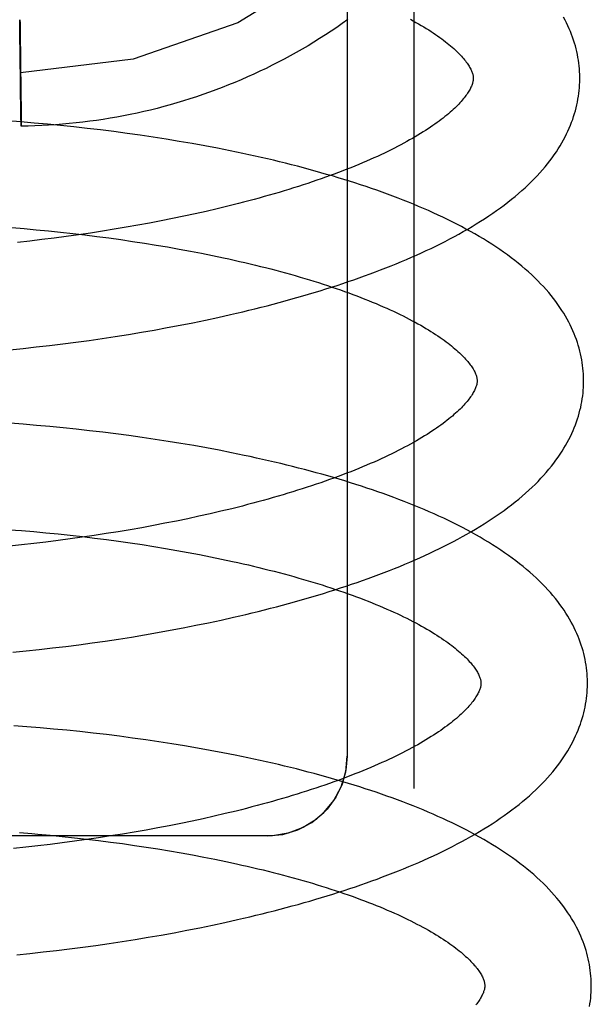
# Model space of a CAD drawing. Header units: inches. Extents: x 0 to 212, y 0 to 138.
# Tile 32 of 100: x 31.605 to 31.713, y 53.879 to 54.064. Entities that reach past the tile are written whole.
import ezdxf

# ---------------------------------------------------------------- set-up
doc = ezdxf.new("R2010")
doc.units = ezdxf.units.IN
doc.header["$LTSCALE"] = 11.6875
doc.header["$MEASUREMENT"] = 0
doc.linetypes.add('HIDDEN', pattern=[0.2, 0.1, -0.1])
doc.layers.add('DEFAULT_2', color=8, linetype='HIDDEN')

msp = doc.modelspace()

# ---------------------------------------------------------------- linework, layer by layer
at = {"layer": 'DEFAULT_2', "color": 8, "linetype": 'HIDDEN'}
for p, q in [((31.67919, 54.10885), (31.67919, 53.91952)), ((31.66669, 54.09854), (31.66669, 53.92563)), ((31.60522, 54.06354), (31.60523, 54.06391)), ((31.60523, 54.0632), (31.60522, 54.06354)), ((31.60523, 54.06385), (31.60524, 54.06379)), ((31.60524, 54.06158), (31.60523, 54.0632)), ((31.60524, 54.06379), (31.60524, 54.06367)), ((31.60524, 54.06367), (31.60525, 54.06339)), ((31.60525, 54.06339), (31.60527, 54.06228)), ((31.60527, 54.06228), (31.60536, 54.05555)), ((31.60533, 54.05227), (31.60524, 54.06158)), ((31.60536, 54.05555), (31.60546, 54.04623)), ((31.60543, 54.04553), (31.60533, 54.05227)), ((31.60545, 54.04443), (31.60543, 54.04553)), ((31.60546, 54.04623), (31.60547, 54.04461)), ((31.60537, 54.0447), (31.60287, 54.04489)), ((31.60788, 54.0445), (31.60537, 54.0447)), ((31.60545, 54.04414), (31.60545, 54.04443)), ((31.60546, 54.04403), (31.60545, 54.04414)), ((31.60547, 54.04428), (31.60546, 54.04391)), ((31.60546, 54.04397), (31.60546, 54.04403)), ((31.60547, 54.04461), (31.60547, 54.04428)), ((31.61038, 54.04427), (31.60788, 54.0445)), ((31.61288, 54.04403), (31.61038, 54.04427)), ((31.61538, 54.04377), (31.61288, 54.04403)), ((31.61788, 54.04349), (31.61538, 54.04377)), ((31.62037, 54.0432), (31.61788, 54.04349)), ((31.62286, 54.04289), (31.62037, 54.0432)), ((31.62534, 54.04256), (31.62286, 54.04289)), ((31.6278, 54.04221), (31.62534, 54.04256)), ((31.63026, 54.04184), (31.6278, 54.04221)), ((31.63271, 54.04146), (31.63026, 54.04184)), ((31.63514, 54.04106), (31.63271, 54.04146)), ((31.63756, 54.04064), (31.63514, 54.04106)), ((31.63996, 54.04021), (31.63756, 54.04064)), ((31.64427, 54.02888), (31.64224, 54.02839)), ((31.63601, 54.02699), (31.63388, 54.02655)), ((31.63811, 54.02744), (31.63601, 54.02699)), ((31.64019, 54.02791), (31.63811, 54.02744)), ((31.64224, 54.02839), (31.64019, 54.02791)), ((31.62737, 54.02531), (31.62517, 54.02492)), ((31.62956, 54.02571), (31.62737, 54.02531)), ((31.63173, 54.02612), (31.62956, 54.02571)), ((31.63388, 54.02655), (31.63173, 54.02612)), ((31.60371, 54.02486), (31.606, 54.02467)), ((31.606, 54.02467), (31.6083, 54.02447)), ((31.6083, 54.02447), (31.61059, 54.02425)), ((31.61059, 54.02425), (31.61288, 54.02401)), ((31.61288, 54.02401), (31.61516, 54.02376)), ((31.6162, 54.02352), (31.61393, 54.02321)), ((31.61516, 54.02376), (31.61743, 54.0235)), ((31.61846, 54.02385), (31.6162, 54.02352)), ((31.61743, 54.0235), (31.61969, 54.02322)), ((31.62071, 54.02419), (31.61846, 54.02385)), ((31.61969, 54.02322), (31.62194, 54.02292)), ((31.62294, 54.02455), (31.62071, 54.02419)), ((31.62517, 54.02492), (31.62294, 54.02455)), ((31.60709, 54.02235), (31.6048, 54.0221)), ((31.60937, 54.02262), (31.60709, 54.02235)), ((31.61166, 54.02291), (31.60937, 54.02262)), ((31.61393, 54.02321), (31.61166, 54.02291)), ((31.62194, 54.02292), (31.62418, 54.02261)), ((31.62418, 54.02261), (31.6264, 54.02229)), ((31.6264, 54.02229), (31.62861, 54.02195)), ((31.62861, 54.02195), (31.6308, 54.0216)), ((31.6308, 54.0216), (31.63297, 54.02123)), ((31.63297, 54.02123), (31.63512, 54.02085)), ((31.63512, 54.02085), (31.63724, 54.02046)), ((31.63724, 54.02046), (31.63935, 54.02005)), ((31.63935, 54.02005), (31.64142, 54.01963)), ((31.64241, 54.008), (31.64475, 54.00853)), ((31.63529, 54.00653), (31.63768, 54.007)), ((31.63768, 54.007), (31.64005, 54.00749)), ((31.64005, 54.00749), (31.64241, 54.008)), ((31.62314, 54.00442), (31.62559, 54.00481)), ((31.62559, 54.00481), (31.62803, 54.00521)), ((31.62803, 54.00521), (31.63046, 54.00564)), ((31.63046, 54.00564), (31.63288, 54.00608)), ((31.63288, 54.00608), (31.63529, 54.00653)), ((31.61079, 54.00274), (31.61326, 54.00304)), ((31.61326, 54.00304), (31.61574, 54.00336)), ((31.61574, 54.00336), (31.61821, 54.0037)), ((31.61821, 54.0037), (31.62068, 54.00405)), ((31.62068, 54.00405), (31.62314, 54.00442)), ((31.60335, 54.00193), (31.60583, 54.00218)), ((31.60583, 54.00218), (31.60831, 54.00245)), ((31.60831, 54.00245), (31.61079, 54.00274)), ((31.60587, 53.98793), (31.60339, 53.98812)), ((31.60836, 53.98772), (31.60587, 53.98793)), ((31.61085, 53.9875), (31.60836, 53.98772)), ((31.61334, 53.98726), (31.61085, 53.9875)), ((31.61582, 53.98701), (31.61334, 53.98726)), ((31.6183, 53.98673), (31.61582, 53.98701)), ((31.62078, 53.98644), (31.6183, 53.98673)), ((31.62325, 53.98614), (31.62078, 53.98644)), ((31.62571, 53.98581), (31.62325, 53.98614)), ((31.62817, 53.98547), (31.62571, 53.98581)), ((31.63061, 53.98511), (31.62817, 53.98547)), ((31.63304, 53.98473), (31.63061, 53.98511)), ((31.63546, 53.98434), (31.63304, 53.98473)), ((31.63786, 53.98393), (31.63546, 53.98434)), ((31.64025, 53.9835), (31.63786, 53.98393)), ((31.64263, 53.98305), (31.64025, 53.9835)), ((31.64298, 53.9716), (31.64093, 53.97112)), ((31.64501, 53.97209), (31.64298, 53.9716)), ((31.63462, 53.96977), (31.63247, 53.96934)), ((31.63675, 53.97021), (31.63462, 53.96977)), ((31.63885, 53.97066), (31.63675, 53.97021)), ((31.64093, 53.97112), (31.63885, 53.97066)), ((31.60553, 53.96798), (31.60782, 53.96779)), ((31.60782, 53.96779), (31.61011, 53.96757)), ((31.62369, 53.96776), (31.62145, 53.96741)), ((31.62591, 53.96814), (31.62369, 53.96776)), ((31.62811, 53.96852), (31.62591, 53.96814)), ((31.6303, 53.96892), (31.62811, 53.96852)), ((31.63247, 53.96934), (31.6303, 53.96892)), ((31.61011, 53.96757), (31.6124, 53.96735)), ((31.6124, 53.96612), (31.61011, 53.96583)), ((31.6124, 53.96735), (31.61468, 53.9671)), ((31.61467, 53.96642), (31.6124, 53.96612)), ((31.61694, 53.96673), (31.61467, 53.96642)), ((31.61468, 53.9671), (31.61696, 53.96685)), ((31.6192, 53.96706), (31.61694, 53.96673)), ((31.61696, 53.96685), (31.61922, 53.96658)), ((31.62145, 53.96741), (31.6192, 53.96706)), ((31.61922, 53.96658), (31.62148, 53.96629)), ((31.62148, 53.96629), (31.62372, 53.96599)), ((31.62372, 53.96599), (31.62595, 53.96567)), ((31.60554, 53.96531), (31.60325, 53.96507)), ((31.60783, 53.96556), (31.60554, 53.96531)), ((31.61011, 53.96583), (31.60783, 53.96556)), ((31.62595, 53.96567), (31.62817, 53.96534)), ((31.62817, 53.96534), (31.63037, 53.965)), ((31.63037, 53.965), (31.63255, 53.96464)), ((31.63255, 53.96464), (31.6347, 53.96426)), ((31.6347, 53.96426), (31.63684, 53.96388)), ((31.63684, 53.96388), (31.63896, 53.96348)), ((31.63896, 53.96348), (31.64104, 53.96307)), ((31.64104, 53.96307), (31.64311, 53.96264)), ((31.64065, 53.95068), (31.64301, 53.95118)), ((31.64301, 53.95118), (31.64536, 53.95171)), ((31.63105, 53.94882), (31.63347, 53.94926)), ((31.63347, 53.94926), (31.63588, 53.94971)), ((31.63588, 53.94971), (31.63827, 53.95019)), ((31.63827, 53.95019), (31.64065, 53.95068)), ((31.62125, 53.94724), (31.62371, 53.94761)), ((31.62371, 53.94761), (31.62617, 53.94799)), ((31.62617, 53.94799), (31.62861, 53.9484)), ((31.62861, 53.9484), (31.63105, 53.94882)), ((31.60638, 53.94537), (31.60886, 53.94564)), ((31.60886, 53.94564), (31.61134, 53.94593)), ((31.61134, 53.94593), (31.61382, 53.94623)), ((31.61382, 53.94623), (31.6163, 53.94655)), ((31.6163, 53.94655), (31.61878, 53.94688)), ((31.61878, 53.94688), (31.62125, 53.94724)), ((31.6039, 53.94512), (31.60638, 53.94537)), ((31.60655, 53.93114), (31.60407, 53.93133)), ((31.60904, 53.93094), (31.60655, 53.93114)), ((31.61153, 53.93071), (31.60904, 53.93094)), ((31.61402, 53.93048), (31.61153, 53.93071)), ((31.61651, 53.93022), (31.61402, 53.93048)), ((31.61899, 53.92995), (31.61651, 53.93022)), ((31.62147, 53.92966), (31.61899, 53.92995)), ((31.62394, 53.92935), (31.62147, 53.92966)), ((31.6264, 53.92902), (31.62394, 53.92935)), ((31.62886, 53.92868), (31.6264, 53.92902)), ((31.6313, 53.92832), (31.62886, 53.92868)), ((31.63373, 53.92795), (31.6313, 53.92832)), ((31.63615, 53.92755), (31.63373, 53.92795)), ((31.63856, 53.92714), (31.63615, 53.92755)), ((31.64095, 53.92671), (31.63856, 53.92714)), ((31.64332, 53.92626), (31.64095, 53.92671)), ((31.64173, 53.91435), (31.63965, 53.91388)), ((31.64378, 53.91483), (31.64173, 53.91435)), ((31.64581, 53.91532), (31.64378, 53.91483)), ((31.63327, 53.91256), (31.6311, 53.91215)), ((31.63542, 53.91299), (31.63327, 53.91256)), ((31.63755, 53.91343), (31.63542, 53.91299)), ((31.63965, 53.91388), (31.63755, 53.91343)), ((31.65169, 53.91063), (31.43169, 53.91063)), ((31.60859, 53.91099), (31.61089, 53.91078)), ((31.61089, 53.91078), (31.61318, 53.91055)), ((31.61318, 53.91055), (31.61546, 53.91031)), ((31.62225, 53.91063), (31.62, 53.91028)), ((31.62448, 53.91099), (31.62225, 53.91063)), ((31.62671, 53.91136), (31.62448, 53.91099)), ((31.62891, 53.91175), (31.62671, 53.91136)), ((31.6311, 53.91215), (31.62891, 53.91175)), ((31.60862, 53.90878), (31.60633, 53.90852)), ((31.61091, 53.90905), (31.60862, 53.90878)), ((31.61319, 53.90934), (31.61091, 53.90905)), ((31.61547, 53.90964), (31.61319, 53.90934)), ((31.61546, 53.91031), (31.61774, 53.91005)), ((31.61774, 53.90995), (31.61547, 53.90964)), ((31.62, 53.91028), (31.61774, 53.90995)), ((31.61774, 53.91005), (31.62, 53.90978)), ((31.62, 53.90978), (31.62226, 53.90949)), ((31.62226, 53.90949), (31.6245, 53.90919)), ((31.6245, 53.90919), (31.62674, 53.90887)), ((31.62674, 53.90887), (31.62895, 53.90854)), ((31.60633, 53.90852), (31.60404, 53.90828)), ((31.62895, 53.90854), (31.63115, 53.90819)), ((31.63115, 53.90819), (31.63333, 53.90783)), ((31.63333, 53.90783), (31.63549, 53.90746)), ((31.63549, 53.90746), (31.63763, 53.90707)), ((31.63763, 53.90707), (31.63974, 53.90667)), ((31.63974, 53.90667), (31.64183, 53.90626)), ((31.64183, 53.90626), (31.64389, 53.90583)), ((31.63899, 53.8934), (31.64137, 53.89389)), ((31.64137, 53.89389), (31.64373, 53.89439)), ((31.64373, 53.89439), (31.64607, 53.89492)), ((31.62933, 53.89161), (31.63177, 53.89203)), ((31.63177, 53.89203), (31.63419, 53.89247)), ((31.63419, 53.89247), (31.6366, 53.89292)), ((31.6366, 53.89292), (31.63899, 53.8934)), ((31.61703, 53.88976), (31.6195, 53.89009)), ((31.6195, 53.89009), (31.62197, 53.89045)), ((31.62197, 53.89045), (31.62443, 53.89082)), ((31.62443, 53.89082), (31.62689, 53.8912)), ((31.62689, 53.8912), (31.62933, 53.89161)), ((31.60462, 53.88833), (31.6071, 53.88858)), ((31.6071, 53.88858), (31.60958, 53.88885)), ((31.60958, 53.88885), (31.61207, 53.88914)), ((31.61207, 53.88914), (31.61455, 53.88944)), ((31.61455, 53.88944), (31.61703, 53.88976))]:
    msp.add_line(p, q, dxfattribs=at)
for points in [[(31.69919, 54.14511), (31.69683, 54.12515), (31.68986, 54.10588), (31.67884, 54.08883), (31.66397, 54.0743), (31.64613, 54.06331), (31.62652, 54.05647), (31.60535, 54.05391)], [(31.60523, 54.06391), (31.60523, 54.06391), (31.60523, 54.0639), (31.60523, 54.06389), (31.60523, 54.06387), (31.60523, 54.06385)], [(31.6668, 54.06393), (31.66576, 54.06319), (31.66471, 54.06247), (31.66366, 54.06175), (31.66259, 54.06105), (31.66151, 54.06037), (31.66043, 54.05969), (31.65933, 54.05903), (31.65823, 54.05838), (31.65712, 54.05775), (31.656, 54.05713), (31.65488, 54.05652), (31.65374, 54.05592), (31.6526, 54.05534), (31.65145, 54.05477), (31.6503, 54.05422), (31.64914, 54.05368), (31.64797, 54.05315), (31.64679, 54.05264), (31.64561, 54.05214), (31.64442, 54.05165), (31.64322, 54.05118), (31.64202, 54.05072), (31.64082, 54.05028), (31.6396, 54.04985), (31.63839, 54.04944), (31.63716, 54.04904), (31.63594, 54.04865), (31.6347, 54.04828), (31.63347, 54.04793), (31.63223, 54.04759), (31.63098, 54.04726), (31.62973, 54.04695), (31.62848, 54.04666), (31.62722, 54.04637), (31.62596, 54.04611), (31.62469, 54.04586), (31.62343, 54.04562), (31.62216, 54.0454), (31.62088, 54.04519), (31.61961, 54.045), (31.61833, 54.04483), (31.61705, 54.04467), (31.61577, 54.04452), (31.61448, 54.04439), (31.6132, 54.04428), (31.61191, 54.04418), (31.61062, 54.04409), (31.60933, 54.04402), (31.60805, 54.04397), (31.60676, 54.04393), (31.60546, 54.04391)], [(31.67855, 54.06399), (31.67908, 54.0637), (31.6796, 54.06341), (31.6801, 54.06313), (31.6806, 54.06284), (31.68108, 54.06255), (31.68154, 54.06227), (31.682, 54.06198), (31.68244, 54.0617), (31.68286, 54.06142), (31.68327, 54.06114), (31.68367, 54.06086), (31.68406, 54.06059), (31.68443, 54.06031), (31.68479, 54.06004), (31.68514, 54.05978), (31.68547, 54.05951), (31.6858, 54.05925), (31.68611, 54.05899), (31.6864, 54.05874), (31.68669, 54.05848), (31.68696, 54.05823), (31.68722, 54.05799), (31.68747, 54.05775), (31.6877, 54.05751), (31.68792, 54.05728), (31.68814, 54.05705), (31.68834, 54.05682), (31.68853, 54.0566), (31.68871, 54.05638), (31.68888, 54.05617), (31.68904, 54.05596), (31.68919, 54.05575), (31.68932, 54.05556), (31.68945, 54.05536), (31.68957, 54.05517), (31.68968, 54.05499), (31.68978, 54.05481), (31.68988, 54.05463), (31.68996, 54.05446), (31.69004, 54.05429), (31.6901, 54.05412), (31.69016, 54.05397), (31.69021, 54.05382), (31.69025, 54.05367), (31.69029, 54.05354), (31.69032, 54.0534), (31.69034, 54.05328), (31.69035, 54.05315), (31.69036, 54.05303), (31.69037, 54.05292)], [(31.71036, 54.05318), (31.71035, 54.05363), (31.71033, 54.05416), (31.71029, 54.0547), (31.71024, 54.05523), (31.71018, 54.05577), (31.71011, 54.0563), (31.71002, 54.05684), (31.70992, 54.05737), (31.7098, 54.05791), (31.70967, 54.05845), (31.70953, 54.05898), (31.70937, 54.05952), (31.7092, 54.06006), (31.70902, 54.0606), (31.70882, 54.06114), (31.70861, 54.06168), (31.70838, 54.06222), (31.70814, 54.06276), (31.70788, 54.0633), (31.7076, 54.06385), (31.70731, 54.06439)], [(31.69037, 54.05292), (31.69037, 54.05282), (31.69036, 54.0527), (31.69035, 54.05258), (31.69033, 54.05246), (31.69031, 54.05233), (31.69028, 54.05219), (31.69024, 54.05205), (31.6902, 54.0519), (31.69015, 54.05175), (31.69008, 54.05158), (31.69001, 54.05141), (31.68993, 54.05124), (31.68985, 54.05106), (31.68975, 54.05087), (31.68965, 54.05068), (31.68953, 54.05049), (31.68941, 54.05029), (31.68928, 54.05009), (31.68914, 54.04989), (31.68899, 54.04968), (31.68883, 54.04946), (31.68866, 54.04924), (31.68847, 54.04902), (31.68828, 54.04879), (31.68807, 54.04855), (31.68786, 54.04831), (31.68763, 54.04807), (31.68739, 54.04782), (31.68714, 54.04757), (31.68688, 54.04732), (31.6866, 54.04706), (31.68631, 54.0468), (31.68602, 54.04653), (31.6857, 54.04626), (31.68538, 54.04599), (31.68504, 54.04571), (31.68469, 54.04544), (31.68433, 54.04516), (31.68395, 54.04487), (31.68356, 54.04459), (31.68316, 54.0443), (31.68274, 54.04401), (31.68231, 54.04371), (31.68187, 54.04342), (31.68142, 54.04312), (31.68095, 54.04283), (31.68047, 54.04253), (31.67998, 54.04223), (31.67947, 54.04192), (31.67895, 54.04162), (31.67841, 54.04132), (31.67787, 54.04101), (31.6773, 54.04071), (31.67673, 54.0404), (31.67614, 54.04009), (31.67554, 54.03979), (31.67493, 54.03948), (31.6743, 54.03917), (31.67367, 54.03886), (31.67302, 54.03856), (31.67235, 54.03825), (31.67168, 54.03794), (31.67099, 54.03764), (31.67029, 54.03733), (31.66958, 54.03703), (31.66885, 54.03672), (31.66812, 54.03642), (31.66737, 54.03612), (31.66661, 54.03582), (31.66584, 54.03552), (31.66505, 54.03522), (31.66426, 54.03492), (31.66346, 54.03463), (31.66264, 54.03433), (31.66181, 54.03404), (31.66097, 54.03375), (31.66013, 54.03346), (31.65927, 54.03317), (31.6584, 54.03288), (31.65752, 54.0326), (31.65663, 54.03232), (31.65573, 54.03204), (31.65483, 54.03176), (31.65391, 54.03149), (31.65298, 54.03122), (31.65205, 54.03095), (31.6511, 54.03068), (31.65015, 54.03041), (31.64919, 54.03015), (31.64822, 54.02989), (31.64724, 54.02963), (31.64626, 54.02938), (31.64527, 54.02913), (31.64427, 54.02888)], [(31.64475, 54.00853), (31.64591, 54.00879), (31.64707, 54.00907), (31.64822, 54.00934), (31.64937, 54.00963), (31.65051, 54.00991), (31.65165, 54.0102), (31.65278, 54.0105), (31.6539, 54.01079), (31.65502, 54.0111), (31.65613, 54.0114), (31.65724, 54.01172), (31.65834, 54.01203), (31.65943, 54.01235), (31.66051, 54.01268), (31.66159, 54.01301), (31.66266, 54.01334), (31.66373, 54.01368), (31.66479, 54.01402), (31.66584, 54.01436), (31.66688, 54.01472), (31.66791, 54.01507), (31.66894, 54.01543), (31.66996, 54.0158), (31.67097, 54.01616), (31.67197, 54.01654), (31.67297, 54.01692), (31.67395, 54.0173), (31.67493, 54.01769), (31.6759, 54.01808), (31.67686, 54.01848), (31.67781, 54.01888), (31.67876, 54.01929), (31.67969, 54.0197), (31.68061, 54.02012), (31.68153, 54.02054), (31.68244, 54.02097), (31.68333, 54.0214), (31.68422, 54.02184), (31.68509, 54.02229), (31.68596, 54.02274), (31.68681, 54.02319), (31.68766, 54.02365), (31.68849, 54.02412), (31.68932, 54.02459), (31.69013, 54.02507), (31.69093, 54.02556), (31.69172, 54.02605), (31.69249, 54.02654), (31.69326, 54.02705), (31.69401, 54.02756), (31.69474, 54.02807), (31.69547, 54.02859), (31.69617, 54.02911), (31.69687, 54.02964), (31.69755, 54.03018), (31.69821, 54.03072), (31.69885, 54.03126), (31.69948, 54.03181), (31.70009, 54.03236), (31.70069, 54.03292), (31.70126, 54.03347), (31.70182, 54.03404), (31.70236, 54.0346), (31.70288, 54.03516), (31.70337, 54.03573), (31.70385, 54.03629), (31.70431, 54.03686), (31.70475, 54.03742), (31.70517, 54.03799), (31.70558, 54.03855), (31.70596, 54.03911), (31.70633, 54.03967), (31.70667, 54.04023), (31.707, 54.04079), (31.70731, 54.04135), (31.70761, 54.0419), (31.70788, 54.04245), (31.70814, 54.043), (31.70839, 54.04355), (31.70862, 54.0441), (31.70883, 54.04465), (31.70903, 54.04519), (31.70921, 54.04574), (31.70938, 54.04628), (31.70954, 54.04682), (31.70968, 54.04736), (31.70981, 54.0479), (31.70992, 54.04844), (31.71002, 54.04898), (31.71011, 54.04952), (31.71019, 54.05005), (31.71025, 54.05059), (31.7103, 54.05113), (31.71033, 54.05166), (31.71036, 54.0522), (31.71037, 54.05273), (31.71036, 54.05318)], [(31.60546, 54.04391), (31.60546, 54.04391), (31.60546, 54.04392), (31.60546, 54.04393), (31.60546, 54.04395), (31.60546, 54.04397)], [(31.71108, 53.99638), (31.71107, 53.99684), (31.71105, 53.99738), (31.71101, 53.99792), (31.71096, 53.99846), (31.7109, 53.99899), (31.71082, 53.99953), (31.71073, 54.00007), (31.71063, 54.00061), (31.71051, 54.00115), (31.71038, 54.00169), (31.71024, 54.00223), (31.71008, 54.00277), (31.70991, 54.00331), (31.70972, 54.00386), (31.70952, 54.0044), (31.70931, 54.00494), (31.70908, 54.00549), (31.70883, 54.00603), (31.70857, 54.00658), (31.70829, 54.00713), (31.70799, 54.00768), (31.70768, 54.00823), (31.70735, 54.00878), (31.707, 54.00933), (31.70663, 54.00989), (31.70625, 54.01044), (31.70584, 54.011), (31.70542, 54.01156), (31.70498, 54.01211), (31.70452, 54.01267), (31.70403, 54.01323), (31.70353, 54.01379), (31.70301, 54.01434), (31.70247, 54.0149), (31.70191, 54.01545), (31.70133, 54.016), (31.70073, 54.01654), (31.70011, 54.01709), (31.69948, 54.01763), (31.69882, 54.01816), (31.69816, 54.01869), (31.69747, 54.01921), (31.69677, 54.01973), (31.69605, 54.02025), (31.69532, 54.02076), (31.69458, 54.02126), (31.69382, 54.02175), (31.69304, 54.02225), (31.69226, 54.02273), (31.69146, 54.02321), (31.69065, 54.02368), (31.68982, 54.02414), (31.68899, 54.0246), (31.68815, 54.02505), (31.68729, 54.0255), (31.68642, 54.02594), (31.68555, 54.02638), (31.68466, 54.0268), (31.68376, 54.02723), (31.68285, 54.02764), (31.68194, 54.02805), (31.68101, 54.02846), (31.68007, 54.02886), (31.67913, 54.02925), (31.67817, 54.02964), (31.67721, 54.03003), (31.67623, 54.03041), (31.67525, 54.03078), (31.67426, 54.03115), (31.67326, 54.03151), (31.67225, 54.03187), (31.67124, 54.03222), (31.67022, 54.03257), (31.66918, 54.03291), (31.66814, 54.03325), (31.6671, 54.03359), (31.66604, 54.03391), (31.66498, 54.03424), (31.66391, 54.03456), (31.66283, 54.03487), (31.66175, 54.03518), (31.66066, 54.03549), (31.65956, 54.03579), (31.65845, 54.03608), (31.65734, 54.03638), (31.65622, 54.03666), (31.6551, 54.03695), (31.65397, 54.03722), (31.65283, 54.0375), (31.65169, 54.03777), (31.65054, 54.03803), (31.64938, 54.03829), (31.64822, 54.03855), (31.64706, 54.0388), (31.64588, 54.03904), (31.64471, 54.03929), (31.64353, 54.03952), (31.64234, 54.03976), (31.63996, 54.04021)], [(31.64142, 54.01963), (31.64347, 54.0192), (31.64449, 54.01898), (31.64549, 54.01875), (31.64649, 54.01853), (31.64748, 54.0183), (31.64847, 54.01806), (31.64944, 54.01783), (31.65041, 54.01759), (31.65137, 54.01735), (31.65232, 54.0171), (31.65326, 54.01686), (31.65419, 54.01661), (31.65511, 54.01636), (31.65603, 54.0161), (31.65693, 54.01585), (31.65783, 54.01559), (31.65871, 54.01533), (31.65959, 54.01506), (31.66045, 54.0148), (31.66131, 54.01453), (31.66215, 54.01426), (31.66298, 54.01398), (31.66381, 54.01371), (31.66462, 54.01344), (31.66542, 54.01316), (31.66621, 54.01288), (31.66699, 54.0126), (31.66775, 54.01232), (31.66851, 54.01203), (31.66925, 54.01175), (31.66998, 54.01146), (31.6707, 54.01118), (31.6714, 54.01089), (31.6721, 54.0106), (31.67278, 54.01031), (31.67345, 54.01002), (31.67411, 54.00973), (31.67475, 54.00944), (31.67538, 54.00915), (31.676, 54.00885), (31.67661, 54.00856), (31.6772, 54.00827), (31.67779, 54.00798), (31.67835, 54.00769), (31.67891, 54.00739), (31.67945, 54.0071), (31.67998, 54.00681), (31.68049, 54.00653), (31.68099, 54.00624), (31.68148, 54.00595), (31.68195, 54.00567), (31.68241, 54.00538), (31.68286, 54.0051), (31.68329, 54.00482), (31.68371, 54.00454), (31.68412, 54.00426), (31.68452, 54.00398), (31.6849, 54.00371), (31.68527, 54.00344), (31.68563, 54.00317), (31.68597, 54.0029), (31.6863, 54.00264), (31.68661, 54.00238), (31.68692, 54.00212), (31.68721, 54.00187), (31.68749, 54.00162), (31.68776, 54.00137), (31.68801, 54.00112), (31.68826, 54.00088), (31.68849, 54.00065), (31.68871, 54.00041), (31.68892, 54.00019), (31.68912, 53.99996), (31.68931, 53.99974), (31.68948, 53.99953), (31.68965, 53.99931), (31.6898, 53.99911), (31.68995, 53.99891), (31.69008, 53.99871), (31.69021, 53.99851), (31.69033, 53.99832), (31.69044, 53.99813), (31.69054, 53.99795), (31.69063, 53.99777), (31.69071, 53.9976), (31.69078, 53.99744), (31.69084, 53.99728), (31.6909, 53.99713), (31.69095, 53.99698), (31.69098, 53.99685), (31.69102, 53.99671), (31.69104, 53.99659), (31.69106, 53.99647), (31.69107, 53.99635), (31.69108, 53.99624), (31.69109, 53.99613)], [(31.69109, 53.99613), (31.69109, 53.99602), (31.69108, 53.9959), (31.69107, 53.99578), (31.69105, 53.99566), (31.69103, 53.99553), (31.691, 53.99539), (31.69096, 53.99525), (31.69092, 53.9951), (31.69086, 53.99495), (31.6908, 53.99479), (31.69073, 53.99462), (31.69066, 53.99445), (31.69057, 53.99427), (31.69047, 53.99409), (31.69037, 53.9939), (31.69026, 53.99371), (31.69014, 53.99351), (31.69, 53.99331), (31.68986, 53.9931), (31.68971, 53.99289), (31.68955, 53.99267), (31.68938, 53.99245), (31.6892, 53.99223), (31.689, 53.992), (31.6888, 53.99176), (31.68858, 53.99153), (31.68836, 53.99128), (31.68812, 53.99104), (31.68787, 53.99079), (31.6876, 53.99053), (31.68733, 53.99027), (31.68704, 53.99001), (31.68674, 53.98975), (31.68643, 53.98948), (31.68611, 53.98921), (31.68577, 53.98893), (31.68542, 53.98865), (31.68506, 53.98837), (31.68468, 53.98809), (31.68429, 53.9878), (31.68389, 53.98751), (31.68348, 53.98722), (31.68305, 53.98693), (31.68261, 53.98664), (31.68215, 53.98634), (31.68169, 53.98604), (31.68121, 53.98574), (31.68071, 53.98544), (31.6802, 53.98514), (31.67968, 53.98484), (31.67915, 53.98453), (31.6786, 53.98423), (31.67804, 53.98392), (31.67747, 53.98362), (31.67688, 53.98331), (31.67628, 53.983), (31.67567, 53.9827), (31.67504, 53.98239), (31.6744, 53.98208), (31.67375, 53.98177), (31.67309, 53.98147), (31.67241, 53.98116), (31.67173, 53.98085), (31.67103, 53.98055), (31.67032, 53.98024), (31.66959, 53.97994), (31.66886, 53.97964), (31.66811, 53.97934), (31.66735, 53.97903), (31.66658, 53.97873), (31.66579, 53.97844), (31.665, 53.97814), (31.6642, 53.97784), (31.66338, 53.97755), (31.66255, 53.97725), (31.66171, 53.97696), (31.66087, 53.97667), (31.66001, 53.97639), (31.65914, 53.9761), (31.65826, 53.97582), (31.65737, 53.97554), (31.65648, 53.97526), (31.65557, 53.97498), (31.65465, 53.9747), (31.65373, 53.97443), (31.65279, 53.97416), (31.65185, 53.97389), (31.65089, 53.97363), (31.64993, 53.97336), (31.64896, 53.9731), (31.64799, 53.97285), (31.647, 53.97259), (31.64601, 53.97234), (31.64501, 53.97209)], [(31.64536, 53.95171), (31.64652, 53.95198), (31.64768, 53.95225), (31.64883, 53.95253), (31.64998, 53.95281), (31.65113, 53.95309), (31.65226, 53.95338), (31.6534, 53.95368), (31.65452, 53.95398), (31.65564, 53.95428), (31.65676, 53.95459), (31.65786, 53.9549), (31.65896, 53.95521), (31.66006, 53.95553), (31.66115, 53.95586), (31.66223, 53.95619), (31.6633, 53.95652), (31.66437, 53.95686), (31.66542, 53.9572), (31.66648, 53.95755), (31.66752, 53.9579), (31.66856, 53.95825), (31.66958, 53.95861), (31.6706, 53.95898), (31.67162, 53.95935), (31.67262, 53.95972), (31.67362, 53.9601), (31.67461, 53.96048), (31.67559, 53.96087), (31.67656, 53.96126), (31.67752, 53.96166), (31.67847, 53.96206), (31.67942, 53.96247), (31.68035, 53.96289), (31.68128, 53.9633), (31.6822, 53.96373), (31.6831, 53.96416), (31.684, 53.96459), (31.68489, 53.96503), (31.68577, 53.96547), (31.68663, 53.96592), (31.68749, 53.96638), (31.68834, 53.96684), (31.68917, 53.96731), (31.69, 53.96778), (31.69081, 53.96826), (31.69161, 53.96874), (31.6924, 53.96923), (31.69318, 53.96973), (31.69394, 53.97023), (31.69469, 53.97074), (31.69543, 53.97125), (31.69615, 53.97177), (31.69686, 53.9723), (31.69756, 53.97283), (31.69824, 53.97336), (31.6989, 53.9739), (31.69955, 53.97445), (31.70018, 53.975), (31.70079, 53.97555), (31.70139, 53.97611), (31.70196, 53.97666), (31.70252, 53.97722), (31.70306, 53.97779), (31.70358, 53.97835), (31.70408, 53.97891), (31.70456, 53.97948), (31.70502, 53.98005), (31.70546, 53.98061), (31.70588, 53.98118), (31.70628, 53.98174), (31.70667, 53.9823), (31.70704, 53.98286), (31.70738, 53.98343), (31.70771, 53.98398), (31.70802, 53.98454), (31.70832, 53.98509), (31.7086, 53.98565), (31.70886, 53.9862), (31.7091, 53.98675), (31.70933, 53.9873), (31.70955, 53.98784), (31.70975, 53.98839), (31.70993, 53.98893), (31.7101, 53.98948), (31.71026, 53.99002), (31.7104, 53.99056), (31.71053, 53.9911), (31.71064, 53.99164), (31.71074, 53.99218), (31.71083, 53.99272), (31.71091, 53.99326), (31.71097, 53.99379), (31.71102, 53.99433), (31.71105, 53.99487), (31.71108, 53.9954), (31.71109, 53.99594), (31.71108, 53.99638)], [(31.71181, 53.93959), (31.71179, 53.94005), (31.71177, 53.94058), (31.71173, 53.94112), (31.71168, 53.94165), (31.71162, 53.94219), (31.71155, 53.94272), (31.71146, 53.94326), (31.71136, 53.94379), (31.71124, 53.94433), (31.71111, 53.94487), (31.71097, 53.9454), (31.71081, 53.94594), (31.71065, 53.94648), (31.71046, 53.94702), (31.71026, 53.94756), (31.71005, 53.9481), (31.70982, 53.94864), (31.70958, 53.94918), (31.70932, 53.94972), (31.70904, 53.95027), (31.70875, 53.95081), (31.70844, 53.95136), (31.70812, 53.95191), (31.70777, 53.95246), (31.70741, 53.95301), (31.70703, 53.95356), (31.70663, 53.95411), (31.70622, 53.95467), (31.70578, 53.95522), (31.70533, 53.95577), (31.70485, 53.95633), (31.70436, 53.95688), (31.70384, 53.95743), (31.70331, 53.95798), (31.70275, 53.95853), (31.70218, 53.95908), (31.70159, 53.95962), (31.70098, 53.96016), (31.70036, 53.9607), (31.69971, 53.96123), (31.69905, 53.96176), (31.69838, 53.96228), (31.69768, 53.9628), (31.69698, 53.96331), (31.69625, 53.96382), (31.69552, 53.96432), (31.69477, 53.96482), (31.694, 53.9653), (31.69322, 53.96579), (31.69243, 53.96626), (31.69163, 53.96673), (31.69082, 53.9672), (31.68999, 53.96766), (31.68916, 53.96811), (31.68831, 53.96855), (31.68745, 53.96899), (31.68659, 53.96943), (31.68571, 53.96985), (31.68482, 53.97028), (31.68392, 53.97069), (31.68301, 53.9711), (31.6821, 53.97151), (31.68117, 53.97191), (31.68023, 53.9723), (31.67929, 53.97269), (31.67833, 53.97308), (31.67737, 53.97345), (31.6764, 53.97383), (31.67542, 53.9742), (31.67443, 53.97456), (31.67343, 53.97492), (31.67243, 53.97527), (31.67141, 53.97562), (31.67039, 53.97596), (31.66936, 53.9763), (31.66833, 53.97663), (31.66728, 53.97696), (31.66623, 53.97729), (31.66517, 53.97761), (31.66411, 53.97792), (31.66303, 53.97823), (31.66195, 53.97854), (31.66086, 53.97884), (31.65977, 53.97913), (31.65867, 53.97943), (31.65756, 53.97971), (31.65644, 53.98), (31.65532, 53.98028), (31.6542, 53.98055), (31.65306, 53.98082), (31.65193, 53.98109), (31.65078, 53.98135), (31.64963, 53.9816), (31.64848, 53.98186), (31.64732, 53.9821), (31.64615, 53.98235), (31.64498, 53.98259), (31.64263, 53.98305)], [(31.60208, 53.96825), (31.60438, 53.96808), (31.60553, 53.96798)], [(31.64311, 53.96264), (31.64514, 53.9622), (31.64615, 53.96198), (31.64715, 53.96175), (31.64814, 53.96152), (31.64912, 53.96129), (31.6501, 53.96105), (31.65106, 53.96082), (31.65202, 53.96057), (31.65297, 53.96033), (31.65391, 53.96008), (31.65484, 53.95984), (31.65577, 53.95958), (31.65668, 53.95933), (31.65759, 53.95907), (31.65848, 53.95881), (31.65937, 53.95855), (31.66024, 53.95829), (31.66111, 53.95802), (31.66196, 53.95776), (31.6628, 53.95749), (31.66364, 53.95722), (31.66446, 53.95694), (31.66527, 53.95667), (31.66608, 53.95639), (31.66687, 53.95611), (31.66764, 53.95583), (31.66841, 53.95555), (31.66917, 53.95526), (31.66991, 53.95498), (31.67064, 53.9547), (31.67136, 53.95441), (31.67207, 53.95412), (31.67276, 53.95383), (31.67344, 53.95354), (31.67411, 53.95325), (31.67477, 53.95296), (31.67542, 53.95267), (31.67605, 53.95238), (31.67667, 53.95209), (31.67728, 53.9518), (31.67787, 53.95151), (31.67845, 53.95121), (31.67902, 53.95092), (31.67957, 53.95063), (31.68012, 53.95034), (31.68064, 53.95005), (31.68116, 53.94976), (31.68166, 53.94947), (31.68215, 53.94919), (31.68263, 53.9489), (31.68309, 53.94862), (31.68354, 53.94833), (31.68397, 53.94805), (31.6844, 53.94777), (31.6848, 53.94749), (31.6852, 53.94722), (31.68558, 53.94694), (31.68595, 53.94667), (31.68631, 53.94641), (31.68665, 53.94614), (31.68698, 53.94588), (31.6873, 53.94561), (31.68761, 53.94536), (31.6879, 53.9451), (31.68818, 53.94485), (31.68845, 53.9446), (31.68871, 53.94436), (31.68895, 53.94412), (31.68919, 53.94388), (31.68941, 53.94365), (31.68962, 53.94342), (31.68982, 53.9432), (31.69, 53.94298), (31.69018, 53.94276), (31.69035, 53.94255), (31.6905, 53.94234), (31.69065, 53.94214), (31.69079, 53.94194), (31.69091, 53.94175), (31.69103, 53.94156), (31.69114, 53.94137), (31.69124, 53.94119), (31.69134, 53.94101), (31.69142, 53.94083), (31.69149, 53.94067), (31.69156, 53.94051), (31.69161, 53.94035), (31.69166, 53.9402), (31.6917, 53.94006), (31.69173, 53.93993), (31.69176, 53.9398), (31.69178, 53.93968), (31.69179, 53.93956), (31.6918, 53.93945), (31.69181, 53.93934)], [(31.69181, 53.93934), (31.69181, 53.93924), (31.6918, 53.93912), (31.69179, 53.939), (31.69177, 53.93888), (31.69175, 53.93876), (31.69172, 53.93862), (31.69169, 53.93849), (31.69164, 53.93834), (31.69159, 53.93819), (31.69154, 53.93803), (31.69147, 53.93786), (31.69139, 53.93769), (31.6913, 53.93751), (31.69121, 53.93732), (31.69111, 53.93713), (31.69099, 53.93694), (31.69087, 53.93674), (31.69074, 53.93654), (31.6906, 53.93633), (31.69045, 53.93612), (31.69029, 53.93591), (31.69012, 53.93569), (31.68994, 53.93546), (31.68975, 53.93523), (31.68954, 53.935), (31.68933, 53.93476), (31.6891, 53.93452), (31.68886, 53.93427), (31.68861, 53.93402), (31.68835, 53.93377), (31.68808, 53.93351), (31.68779, 53.93325), (31.6875, 53.93298), (31.68719, 53.93272), (31.68686, 53.93244), (31.68653, 53.93217), (31.68618, 53.93189), (31.68582, 53.93161), (31.68544, 53.93133), (31.68505, 53.93104), (31.68465, 53.93075), (31.68424, 53.93046), (31.68381, 53.93017), (31.68337, 53.92987), (31.68292, 53.92958), (31.68245, 53.92928), (31.68197, 53.92898), (31.68148, 53.92868), (31.68097, 53.92838), (31.68045, 53.92808), (31.67992, 53.92777), (31.67937, 53.92747), (31.67881, 53.92716), (31.67824, 53.92685), (31.67765, 53.92655), (31.67705, 53.92624), (31.67644, 53.92593), (31.67582, 53.92563), (31.67518, 53.92532), (31.67453, 53.92501), (31.67387, 53.9247), (31.6732, 53.9244), (31.67251, 53.92409), (31.67181, 53.92379), (31.6711, 53.92348), (31.67038, 53.92318), (31.66964, 53.92287), (31.66889, 53.92257), (31.66814, 53.92227), (31.66737, 53.92197), (31.66658, 53.92167), (31.66579, 53.92137), (31.66499, 53.92108), (31.66417, 53.92078), (31.66334, 53.92049), (31.66251, 53.9202), (31.66166, 53.91991), (31.6608, 53.91962), (31.65993, 53.91933), (31.65906, 53.91905), (31.65817, 53.91877), (31.65727, 53.91849), (31.65636, 53.91821), (31.65545, 53.91793), (31.65452, 53.91766), (31.65359, 53.91739), (31.65264, 53.91712), (31.65169, 53.91686), (31.65073, 53.91659), (31.64976, 53.91633), (31.64878, 53.91608), (31.6478, 53.91582), (31.64681, 53.91557), (31.64581, 53.91532)], [(31.64607, 53.89492), (31.64724, 53.89519), (31.6484, 53.89546), (31.64955, 53.89574), (31.6507, 53.89602), (31.65184, 53.8963), (31.65298, 53.89659), (31.65411, 53.89689), (31.65524, 53.89718), (31.65636, 53.89749), (31.65747, 53.89779), (31.65858, 53.89811), (31.65968, 53.89842), (31.66077, 53.89874), (31.66186, 53.89907), (31.66294, 53.89939), (31.66402, 53.89973), (31.66508, 53.90007), (31.66614, 53.90041), (31.66719, 53.90075), (31.66824, 53.9011), (31.66927, 53.90146), (31.6703, 53.90182), (31.67132, 53.90218), (31.67233, 53.90255), (31.67334, 53.90293), (31.67433, 53.90331), (31.67532, 53.90369), (31.6763, 53.90408), (31.67727, 53.90447), (31.67823, 53.90487), (31.67919, 53.90527), (31.68013, 53.90568), (31.68107, 53.90609), (31.68199, 53.90651), (31.68291, 53.90693), (31.68382, 53.90736), (31.68472, 53.9078), (31.6856, 53.90823), (31.68648, 53.90868), (31.68735, 53.90913), (31.68821, 53.90958), (31.68905, 53.91005), (31.68989, 53.91051), (31.69071, 53.91099), (31.69152, 53.91146), (31.69233, 53.91195), (31.69312, 53.91244), (31.69389, 53.91294), (31.69466, 53.91344), (31.69541, 53.91395), (31.69615, 53.91446), (31.69687, 53.91498), (31.69758, 53.91551), (31.69828, 53.91604), (31.69896, 53.91657), (31.69962, 53.91711), (31.70027, 53.91766), (31.7009, 53.9182), (31.70151, 53.91876), (31.7021, 53.91931), (31.70268, 53.91987), (31.70324, 53.92043), (31.70378, 53.921), (31.7043, 53.92156), (31.7048, 53.92213), (31.70528, 53.92269), (31.70574, 53.92326), (31.70618, 53.92382), (31.7066, 53.92439), (31.70701, 53.92495), (31.70739, 53.92551), (31.70776, 53.92607), (31.7081, 53.92664), (31.70843, 53.92719), (31.70874, 53.92775), (31.70904, 53.9283), (31.70932, 53.92886), (31.70958, 53.92941), (31.70982, 53.92996), (31.71005, 53.93051), (31.71027, 53.93105), (31.71047, 53.9316), (31.71065, 53.93214), (31.71082, 53.93269), (31.71098, 53.93323), (31.71112, 53.93377), (31.71125, 53.93431), (31.71136, 53.93485), (31.71146, 53.93539), (31.71155, 53.93593), (31.71163, 53.93647), (31.71169, 53.937), (31.71174, 53.93754), (31.71177, 53.93808), (31.7118, 53.93861), (31.71181, 53.93915), (31.71181, 53.93959)], [(31.71253, 53.8828), (31.71251, 53.88325), (31.71249, 53.88379), (31.71245, 53.88433), (31.7124, 53.88486), (31.71234, 53.8854), (31.71227, 53.88593), (31.71218, 53.88647), (31.71208, 53.887), (31.71196, 53.88754), (31.71183, 53.88808), (31.71169, 53.88861), (31.71153, 53.88915), (31.71136, 53.88969), (31.71118, 53.89023), (31.71098, 53.89077), (31.71077, 53.89131), (31.71054, 53.89185), (31.7103, 53.89239), (31.71004, 53.89293), (31.70976, 53.89348), (31.70947, 53.89403), (31.70916, 53.89457), (31.70883, 53.89512), (31.70849, 53.89567), (31.70813, 53.89622), (31.70775, 53.89677), (31.70735, 53.89732), (31.70694, 53.89788), (31.7065, 53.89843), (31.70604, 53.89898), (31.70557, 53.89954), (31.70508, 53.90009), (31.70456, 53.90064), (31.70403, 53.90119), (31.70348, 53.90174), (31.70291, 53.90228), (31.70232, 53.90283), (31.70171, 53.90337), (31.70108, 53.90391), (31.70044, 53.90444), (31.69978, 53.90496), (31.6991, 53.90549), (31.69841, 53.906), (31.6977, 53.90652), (31.69698, 53.90702), (31.69624, 53.90752), (31.69549, 53.90802), (31.69473, 53.90851), (31.69395, 53.90899), (31.69316, 53.90947), (31.69235, 53.90994), (31.69154, 53.91041), (31.69071, 53.91087), (31.68987, 53.91132), (31.68903, 53.91177), (31.68817, 53.9122), (31.6873, 53.91264), (31.68642, 53.91307), (31.68554, 53.91349), (31.68464, 53.9139), (31.68373, 53.91431), (31.68281, 53.91472), (31.68188, 53.91512), (31.68095, 53.91551), (31.68, 53.9159), (31.67905, 53.91629), (31.67808, 53.91667), (31.67711, 53.91704), (31.67613, 53.91741), (31.67514, 53.91777), (31.67414, 53.91813), (31.67314, 53.91848), (31.67212, 53.91883), (31.6711, 53.91917), (31.67007, 53.91951), (31.66904, 53.91985), (31.66799, 53.92017), (31.66694, 53.9205), (31.66588, 53.92082), (31.66481, 53.92113), (31.66374, 53.92144), (31.66266, 53.92175), (31.66157, 53.92205), (31.66047, 53.92235), (31.65937, 53.92264), (31.65826, 53.92293), (31.65715, 53.92321), (31.65603, 53.92349), (31.6549, 53.92376), (31.65377, 53.92403), (31.65263, 53.9243), (31.65148, 53.92456), (31.65033, 53.92482), (31.64918, 53.92507), (31.64802, 53.92532), (31.64685, 53.92556), (31.64568, 53.9258), (31.64332, 53.92626)], [(31.65169, 53.91063), (31.65462, 53.91092), (31.65744, 53.91177), (31.66003, 53.91316), (31.6623, 53.91502), (31.66416, 53.91729), (31.66554, 53.91988), (31.6664, 53.9227), (31.66669, 53.92563)], [(31.66669, 53.92563), (31.66645, 53.92297), (31.66572, 53.92034), (31.66454, 53.91789), (31.6629, 53.91567), (31.66084, 53.91374), (31.6584, 53.91221), (31.65562, 53.91115), (31.65265, 53.91066), (31.65169, 53.91063)], [(31.60515, 53.91128), (31.60744, 53.91109), (31.60859, 53.91099)], [(31.64389, 53.90583), (31.64593, 53.9054), (31.64693, 53.90517), (31.64793, 53.90494), (31.64893, 53.90471), (31.64991, 53.90448), (31.65088, 53.90425), (31.65185, 53.90401), (31.65281, 53.90377), (31.65376, 53.90352), (31.6547, 53.90328), (31.65563, 53.90303), (31.65656, 53.90277), (31.65747, 53.90252), (31.65837, 53.90226), (31.65927, 53.902), (31.66015, 53.90174), (31.66103, 53.90148), (31.66189, 53.90121), (31.66275, 53.90094), (31.66359, 53.90067), (31.66442, 53.9004), (31.66525, 53.90013), (31.66606, 53.89985), (31.66686, 53.89957), (31.66765, 53.8993), (31.66843, 53.89901), (31.66919, 53.89873), (31.66995, 53.89845), (31.67069, 53.89817), (31.67142, 53.89788), (31.67214, 53.89759), (31.67285, 53.89731), (31.67354, 53.89702), (31.67422, 53.89673), (31.67489, 53.89644), (31.67555, 53.89615), (31.67619, 53.89586), (31.67683, 53.89556), (31.67744, 53.89527), (31.67805, 53.89498), (31.67864, 53.89469), (31.67923, 53.8944), (31.67979, 53.8941), (31.68035, 53.89381), (31.68089, 53.89352), (31.68142, 53.89323), (31.68193, 53.89294), (31.68243, 53.89266), (31.68292, 53.89237), (31.68339, 53.89208), (31.68385, 53.8918), (31.6843, 53.89152), (31.68473, 53.89124), (31.68515, 53.89096), (31.68556, 53.89068), (31.68596, 53.8904), (31.68634, 53.89013), (31.68671, 53.88985), (31.68707, 53.88959), (31.68741, 53.88932), (31.68774, 53.88906), (31.68806, 53.8888), (31.68836, 53.88854), (31.68865, 53.88828), (31.68893, 53.88803), (31.6892, 53.88779), (31.68946, 53.88754), (31.6897, 53.8873), (31.68993, 53.88706), (31.69015, 53.88683), (31.69036, 53.8866), (31.69056, 53.88638), (31.69075, 53.88616), (31.69092, 53.88594), (31.69109, 53.88573), (31.69124, 53.88553), (31.69139, 53.88532), (31.69152, 53.88512), (31.69165, 53.88493), (31.69177, 53.88474), (31.69188, 53.88455), (31.69198, 53.88437), (31.69207, 53.88419), (31.69215, 53.88402), (31.69222, 53.88386), (31.69228, 53.8837), (31.69234, 53.88355), (31.69239, 53.8834), (31.69242, 53.88326), (31.69246, 53.88313), (31.69248, 53.88301), (31.6925, 53.88289), (31.69251, 53.88277), (31.69252, 53.88265), (31.69253, 53.88255)], [(31.71218, 53.87859), (31.71227, 53.87913), (31.71235, 53.87967), (31.71241, 53.8802), (31.71246, 53.88074), (31.71249, 53.88128), (31.71252, 53.88182), (31.71253, 53.88236), (31.71253, 53.8828)], [(31.69253, 53.88255), (31.69253, 53.88245), (31.69252, 53.88233), (31.69251, 53.88221), (31.69249, 53.88209), (31.69247, 53.88197), (31.69244, 53.88183), (31.69241, 53.88169), (31.69237, 53.88155), (31.69231, 53.8814), (31.69226, 53.88124), (31.69219, 53.88107), (31.69211, 53.8809), (31.69202, 53.88072), (31.69193, 53.88053), (31.69183, 53.88034), (31.69171, 53.88015), (31.69159, 53.87995), (31.69146, 53.87975), (31.69132, 53.87954), (31.69117, 53.87933), (31.69101, 53.87912), (31.69084, 53.8789)]]:
    msp.add_lwpolyline(points, dxfattribs=at)

doc.saveas('drawing.dxf')
